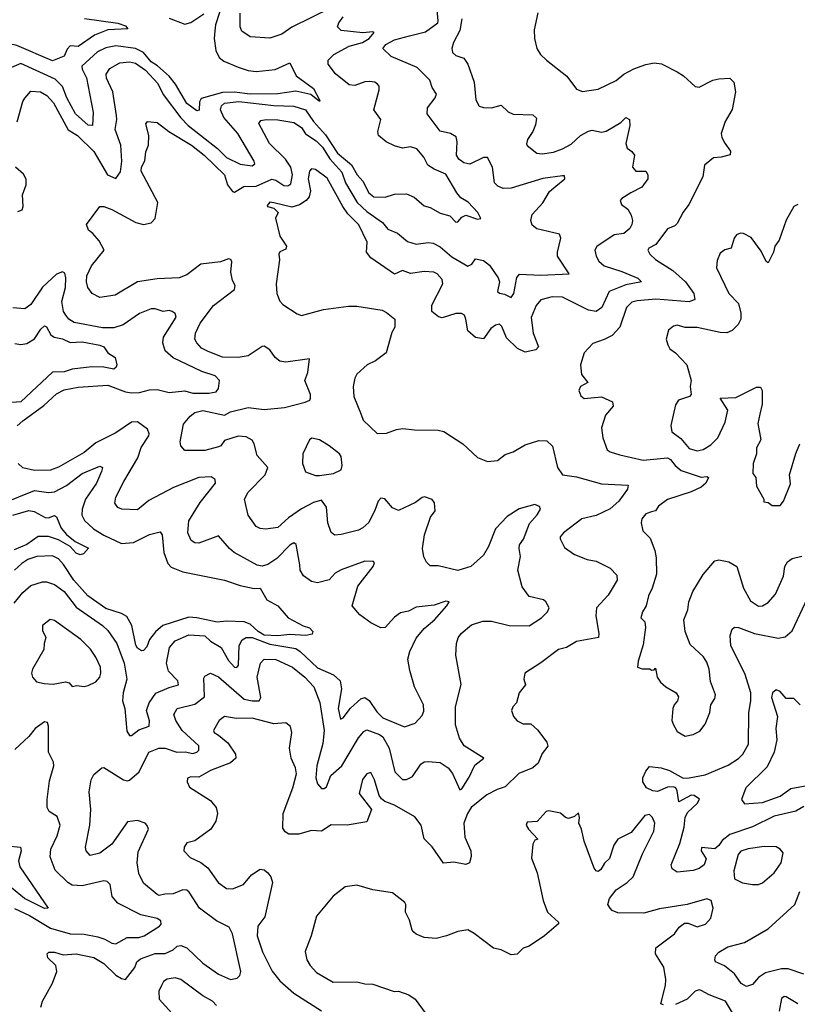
# Model space of a CAD drawing. Extents: x 1954683 to 2060285, y 904798 to 1016299.
# Tile 192 of 256: x 1959749 to 1963682, y 970639 to 975621. Entities that reach past the tile are written whole.
import ezdxf

# ---------------------------------------------------------------- set-up
doc = ezdxf.new("R2010")
doc.units = 0

msp = doc.modelspace()

# ---------------------------------------------------------------- linework, layer by layer
at = {"layer": '0CON10XD'}
for points in [[(1960777.5, 975715), (1960740, 975595), (1960735.9, 975564.1), (1960733.5, 975525), (1960740.9, 975465), (1960758.7, 975428.7), (1960781.5, 975411.5), (1960855, 975380), (1960905, 975362.9), (1960945, 975357.8), (1961042, 975368), (1961115, 975402.5), (1961147, 975337), (1961235, 975272.5), (1961267.5, 975212.5), (1961265, 975207.5), (1961222.2, 975242.3), (1961145, 975258.9), (1961055.2, 975244.8), (1960915, 975243.7), (1960835, 975254.4), (1960775, 975252.7), (1960667.8, 975222.3), (1960658.8, 975205), (1960657, 975163), (1960645, 975158.8), (1960595, 975196.2), (1960536.7, 975295), (1960504.9, 975334.9), (1960446.9, 975386.9), (1960415, 975406.7), (1960375, 975454.8), (1960335, 975474.5), (1960235, 975489), (1960185, 975478), (1960142.5, 975457.5), (1960064.4, 975385), (1960065, 975370), (1960086.9, 975326.9), (1960121.4, 975151.4)], [(1961546.8, 973143.2), (1961515, 973076.9), (1961485, 973050), (1961461.9, 973038.1), (1961375, 973015.6), (1961343.4, 973013.4), (1961325, 973026.2), (1961307.1, 973075), (1961301.2, 973155), (1961275, 973189.5), (1961235, 973178.6), (1961175, 973145.3), (1961109.1, 973100.9), (1961055, 973051.2), (1960993.3, 973043.3), (1960965, 973045.6), (1960945, 973055.8), (1960905, 973114), (1960886.7, 973195), (1960905, 973230.8), (1960991.4, 973318.6), (1961004.5, 973355), (1960949.5, 973415), (1960935.5, 973475), (1960925, 973492.5), (1960895, 973510.6), (1960855, 973513.1), (1960785, 973490.8), (1960766.7, 973465), (1960755, 973459.2), (1960685, 973441.5), (1960615, 973440.6), (1960585, 973441.2), (1960564.4, 973464.4), (1960561.1, 973485), (1960577.5, 973575), (1960610.6, 973615), (1960635, 973632.5), (1960675, 973642.6), (1960785, 973619.2), (1960815, 973636.5), (1960905, 973659.1), (1960985, 973649.2), (1961088.1, 973658.1), (1961193.8, 973685), (1961216.7, 973695), (1961220, 973705), (1961219.2, 973725), (1961191.1, 973795), (1961207.1, 973835), (1961215.5, 973905.5), (1961095, 973888.4), (1961065, 973892.2), (1961040.9, 973910.9), (1961015, 973951.1), (1960985, 973968.9), (1960975, 973967.8), (1960905, 973920.4), (1960855, 973911.8), (1960775, 973913.7), (1960702.7, 973942.7), (1960668.4, 973958.4), (1960644.4, 973985), (1960635.5, 974005), (1960638.9, 974035), (1960662.1, 974085), (1960730, 974175), (1960835, 974256), (1960838.5, 974275), (1960825, 974301.2), (1960817.2, 974342.8), (1960821.5, 974395), (1960817.3, 974407.3), (1960805, 974410), (1960765, 974395.5), (1960665, 974384.5), (1960595, 974330.4), (1960555, 974315.3), (1960445, 974309.4), (1960345, 974294.6), (1960232.6, 974227.4), (1960154.6, 974214.6), (1960115.5, 974235.5), (1960094.2, 974265), (1960087.5, 974295), (1960088.9, 974325), (1960111.7, 974375), (1960176.4, 974455), (1960151.7, 974501.7), (1960119.1, 974539.1), (1960096.7, 974555), (1960086.7, 974585), (1960155, 974676.2), (1960174, 974676), (1960215, 974660.5), (1960337.5, 974595), (1960375, 974583.8), (1960415, 974592.9), (1960433.8, 974615), (1960447.8, 974695), (1960363.8, 974855), (1960365.3, 974875), (1960383, 974907), (1960387.9, 974952.1), (1960401.1, 974985), (1960402.2, 975035), (1960387.1, 975092.9), (1960395, 975105.8), (1960445, 975100), (1960504.1, 975054.1), (1960618.2, 974985), (1960682.2, 974935), (1960785, 974835.3), (1960799.4, 974785), (1960825, 974751), (1960835, 974747.7), (1960882.7, 974777.3), (1960945, 974778.4), (1961025, 974813.4), (1961045, 974809), (1961085, 974781.2), (1961105, 974780), (1961119.9, 974790.1), (1961129.1, 974835), (1961120.4, 974875), (1961093.7, 974915), (1961012.9, 974995), (1960958.6, 975095), (1960969.5, 975110.5), (1960995, 975116.1), (1961055, 975114.7), (1961135, 975100.7), (1961174.6, 975075), (1961195, 975042.4), (1961247.9, 975007.9), (1961280.6, 974975), (1961317.1, 974917.1), (1961379, 974849), (1961396.2, 974795), (1961456.5, 974695), (1961505, 974649.8), (1961584.8, 974594.8), (1961610.9, 974560.9), (1961659.8, 974539.8), (1961711.2, 974498.8), (1961755, 974485.3), (1961815, 974493.1), (1961839.9, 974489.9), (1961875, 974471.5), (1961935, 974420.2), (1962015, 974374), (1962035.5, 974384.5), (1962055, 974411.2), (1962095, 974401.5), (1962125, 974378.2), (1962169.6, 974315), (1962175.4, 974294.6), (1962165.5, 974245), (1962175, 974236.4), (1962201.7, 974231.7), (1962235, 974214.4), (1962247.8, 974235), (1962263.4, 974316.6), (1962277.7, 974332.3), (1962385, 974328), (1962528.8, 974335), (1962469.4, 974425), (1962468.9, 974445), (1962485.8, 974515), (1962478.8, 974535), (1962365, 974562.2), (1962341.7, 974581.7), (1962333.8, 974603.8), (1962341.2, 974635), (1962395.6, 974694.4), (1962429, 974751), (1962461.2, 974778.8), (1962506.2, 974815), (1962505, 974830), (1962495, 974830), (1962395, 974817.1), (1962235, 974767.7), (1962195, 974766.4), (1962167.8, 974777.8), (1962151.1, 974795), (1962140.4, 974875), (1962115, 974923.8), (1962095, 974923.1), (1962025, 974889.1), (1961995, 974896.2), (1961970, 974915), (1961958.2, 974935), (1961962.3, 975002.3), (1961957.3, 975027.3), (1961928.8, 975045), (1961875, 975056.5), (1961809.5, 975145), (1961811.9, 975175), (1961851.1, 975225), (1961856.4, 975243.6), (1961835, 975277.5), (1961822.7, 975315), (1961759.2, 975379.2), (1961627.1, 975435), (1961585.8, 975475), (1961601.4, 975495), (1961645, 975519.4), (1961720.6, 975539.4), (1961801.1, 975558.9), (1961863.1, 975605), (1961865.4, 975615), (1961858.7, 975688.7)], [(1961327.7, 975682.3), (1961125, 975583.3), (1961075, 975547.2), (1961015, 975526.5), (1960915, 975534.4), (1960872.2, 975562.2), (1960863.6, 975585), (1960863.8, 975653.8)], [(1960077.2, 975627.3), (1960245, 975603.1), (1960285, 975589.6), (1960296.2, 975573.8), (1960195, 975570), (1960128.1, 975541.9), (1960045, 975484.6), (1960005, 975487.9), (1959989.3, 975470.7), (1959974.4, 975435.6), (1959915, 975412.7), (1959735, 975490.2), (1959714.7, 975494.7), (1959642.4, 975492.4), (1959585.9, 975545), (1959555, 975561.9), (1959515, 975569.5), (1959475, 975565.7), (1959414.7, 975585.3), (1959393.8, 975586.2), (1959375, 975576.8), (1959295, 975503.6), (1959273.3, 975523.3), (1959212.5, 975645)], [(1959736.1, 975103.9), (1959765, 975206.2), (1959775, 975222.9), (1959805, 975258.2), (1959855, 975255.8), (1959886.8, 975236.8), (1959920.3, 975200.3), (1959995, 975062.5), (1960041.1, 975035), (1960125, 974953.8), (1960193.6, 974835), (1960235, 974817.5), (1960258.5, 974851.5), (1960265.3, 974905), (1960260.5, 974985), (1960232.7, 975065), (1960241.2, 975115), (1960238.9, 975135), (1960220.9, 975255), (1960188.7, 975325), (1960186, 975345), (1960205, 975373.6), (1960255, 975402.8), (1960305, 975406.5), (1960335, 975400), (1960385, 975365.2), (1960447.1, 975297.1), (1960475, 975241.6), (1960564.1, 975124.1), (1960601.9, 975085), (1960749.1, 974969.1), (1960795, 974923.6), (1960865, 974888.9), (1960925, 974881.5), (1960938.8, 974891.2), (1960935.5, 974905), (1960852.5, 975045), (1960782.1, 975125), (1960765.3, 975165), (1960769.1, 975185), (1960785, 975198.9), (1960857.4, 975207.4), (1961035, 975185.9), (1961135, 975183.5), (1961194.9, 975164.9), (1961235.5, 975105), (1961295, 975038.4), (1961356.4, 974945), (1961426.5, 974886.5), (1961456.3, 974836.3), (1961485, 974804.4), (1961515, 974744.2), (1961540, 974725), (1961596.8, 974723.2), (1961645, 974737.3), (1961705, 974738.8), (1961745, 974722.9), (1961795, 974679.1), (1961825, 974670.8), (1961875, 974641.3), (1961925, 974628.5), (1961955, 974596.5), (1961965, 974598.5), (1961985, 974620.8), (1962005, 974632), (1962065, 974611.4), (1962081.2, 974615), (1962065.4, 974645), (1962017, 974697), (1961980, 974720), (1961960, 974745), (1961905, 974838.2), (1961845, 974864.1), (1961813.6, 974885), (1961793.6, 974925), (1961758, 974968), (1961725, 974977.3), (1961685, 974970.5), (1961645, 974982.3), (1961602.6, 975002.6), (1961564.5, 975035), (1961560.5, 975055), (1961576.4, 975116.4), (1961539.5, 975165), (1961567.1, 975265), (1961567.1, 975285), (1961559.2, 975295), (1961544.5, 975304.5), (1961518.3, 975308.3), (1961495, 975306.9), (1961445, 975287.5), (1961415, 975291.2), (1961347.1, 975347.1), (1961310, 975395), (1961310, 975415), (1961338.5, 975445), (1961415, 975486.3), (1961482.7, 975505), (1961516.8, 975525), (1961542, 975555), (1961535, 975559.4), (1961485, 975554.5), (1961375, 975565.6), (1961356.9, 975585), (1961363.6, 975605), (1961385, 975634.4)], [(1960505, 975628.4), (1960585, 975598), (1960615, 975606.8), (1960680.6, 975649.4)], [(1961984.7, 975625), (1961974.7, 975565.3), (1961942.9, 975505), (1961934.2, 975475), (1961938, 975455), (1961955, 975440), (1961995.5, 975425.5), (1962016.3, 975396.3), (1962047.9, 975305), (1962056.9, 975215), (1962073.6, 975183.6), (1962095, 975175.8), (1962135, 975174.2), (1962185, 975188.8), (1962220, 975155), (1962245, 975142.5), (1962345, 975139.4), (1962362.2, 975122.2), (1962358.6, 975088.6), (1962344.7, 975055.3), (1962316.9, 975015), (1962312.2, 974992.2), (1962315, 974984), (1962365, 974945.7), (1962391.2, 974941.2), (1962449.2, 974950.8), (1962495, 974967.8), (1962538.5, 974991.5), (1962585, 975035.4), (1962625, 975056.4), (1962645, 975061.5), (1962692, 975052), (1962715, 975056.4), (1962789.2, 975100.8), (1962815, 975125.6), (1962833.8, 975115), (1962834.4, 975085), (1962814.6, 974994.6), (1962820.8, 974970.8), (1962845, 974954), (1962859.2, 974935), (1962847.8, 974875), (1962865, 974854.4), (1962915, 974853.8), (1962925.6, 974835.6), (1962926.7, 974815), (1962895, 974772.7), (1962840, 974745), (1962794.2, 974715.8), (1962786.7, 974705), (1962793.3, 974685), (1962825, 974662), (1962842.4, 974632.4), (1962848.1, 974605), (1962845.6, 974585), (1962834.2, 974565), (1962805, 974538.9), (1962755, 974531.8), (1962667.3, 974472.7), (1962657.3, 974455), (1962663.9, 974423.9), (1962678.3, 974398.3), (1962705, 974374.5), (1962795, 974347.3), (1962875, 974312.5), (1962893.8, 974295), (1962815, 974278.8), (1962731.1, 974245), (1962692.9, 974165), (1962665, 974143.8), (1962625, 974151.2), (1962495, 974216.5), (1962442.3, 974217.7), (1962385, 974203.6), (1962361.1, 974175), (1962336.6, 974113.4), (1962345.2, 974035.2), (1962372.5, 973965), (1962359.5, 973950.5), (1962305, 973938.5), (1962266.4, 973956.4), (1962211, 974011), (1962188, 974068), (1962175, 974080), (1962155, 974075.9), (1962132.3, 974057.7), (1962095, 974005.8), (1962055, 974011.9), (1962016.2, 974046.2), (1962005.6, 974105), (1961998.8, 974125), (1961984.3, 974134.3), (1961954.2, 974134.2), (1961885, 974112.9), (1961867.5, 974117.5), (1961834.2, 974144.2), (1961833.6, 974176.4), (1961888.6, 974285), (1961885, 974306.2), (1961861.2, 974335), (1961843.2, 974343.2), (1961795, 974346.9), (1961725, 974336.7), (1961685, 974352.5), (1961645, 974333.1), (1961525, 974416.2), (1961504, 974445), (1961505.7, 974495), (1961465, 974582.2), (1961408.7, 974638.7), (1961382.9, 974675), (1961305, 974818.5), (1961245, 974862), (1961225, 974866), (1961214.5, 974855), (1961208.5, 974815), (1961219.6, 974755), (1961212.9, 974725), (1961197.8, 974705), (1961165, 974684.7), (1961125, 974672.7), (1961035, 974693.8), (1961015, 974697.5), (1961000.7, 974680.7), (1961002.5, 974675), (1961035, 974666.2), (1961056.2, 974645), (1961043, 974617), (1961064.4, 974525), (1961098.8, 974475), (1961095, 974459.2), (1961064.6, 974445.4), (1961059.2, 974435), (1961063.8, 974405), (1961046.2, 974285), (1961049.2, 974235), (1961065, 974196.7), (1961080.3, 974180.3), (1961151.7, 974131.7), (1961175, 974124.3), (1961285, 974154.4), (1961411.7, 974171.7), (1961455, 974172), (1961581.7, 974151.7), (1961605, 974140), (1961646.2, 974105), (1961646.7, 974065), (1961631.7, 974038.3), (1961602.5, 973935), (1961548.8, 973895), (1961505.7, 973874.3), (1961455, 973828), (1961443.6, 973806.4), (1961435.8, 973765), (1961438.6, 973715), (1961476.2, 973623.8), (1961486.2, 973595), (1961557, 973527), (1961605, 973529.2), (1961655, 973548), (1961687.3, 973552.7), (1961745.7, 973545.7), (1961865, 973544.5), (1961895, 973537.3), (1961990, 973475), (1962065, 973406.2), (1962115, 973386.2), (1962165, 973390.8), (1962205, 973420), (1962245, 973434.4), (1962305, 973470), (1962375, 973490.9), (1962415, 973489.4), (1962443.6, 973463.6), (1962469.4, 973355), (1962495, 973318.1), (1962565, 973307.1), (1962692.2, 973272.2), (1962826.7, 973265), (1962822.5, 973245), (1962779.2, 973185), (1962734.7, 973145.3), (1962665, 973112.2), (1962592.5, 973095), (1962499.2, 973025), (1962482.5, 973005), (1962482, 972995), (1962505, 972950), (1962555, 972915.6), (1962619.8, 972889.8), (1962665, 972880.4), (1962736, 972845), (1962769.7, 972809.7), (1962770, 972785), (1962725, 972708.6), (1962666.5, 972645), (1962663.6, 972605), (1962678.9, 972515), (1962676, 972495), (1962565, 972474.5), (1962515, 972444.4), (1962473.8, 972435), (1962385, 972366.7), (1962303.3, 972315), (1962298.8, 972285), (1962306.7, 972255), (1962276, 972215), (1962261.2, 972165), (1962243.3, 972145), (1962236.7, 972125), (1962246.7, 972095), (1962265, 972073.8), (1962295, 972058.8), (1962335, 972058.8), (1962368.6, 972028.6), (1962415.8, 971965), (1962420.6, 971945), (1962391.5, 971908.5), (1962370.9, 971859.1), (1962344.6, 971835.4), (1962273.1, 971806.9), (1962205, 971740), (1962163.2, 971726.8), (1962111, 971699), (1962033.1, 971635), (1962013.1, 971605), (1961996.2, 971555), (1962000.4, 971485), (1962030, 971415), (1962032.7, 971387.3), (1962023.8, 971355), (1962005, 971345.8), (1961945, 971359.2), (1961892.7, 971352.7), (1961835, 971435.7), (1961795, 971476), (1961779.2, 971545), (1961747.6, 971587.6), (1961645, 971647.3), (1961595.3, 971665.3), (1961578.3, 971678.3), (1961567.8, 971695), (1961544.4, 971775), (1961525, 971811.2), (1961505, 971806), (1961482.8, 971777.2), (1961466, 971705), (1961529.2, 971625), (1961505, 971563.1), (1961405, 971546.1), (1961325, 971547.3), (1961275, 971514.6), (1961225, 971518.5), (1961160.7, 971499.3), (1961110.9, 971500.9), (1961091.5, 971511.5), (1961080.3, 971530.3), (1961082.1, 971605), (1961131.2, 971735), (1961149.4, 971805), (1961144.4, 971835), (1961122.7, 971885), (1961114.5, 971935.5), (1961125.6, 972015), (1961118, 972045), (1961095, 972062.9), (1961035, 972058.2), (1960925, 972087.1), (1960845, 972085.5), (1960785, 972095.8), (1960758, 972075), (1960728.6, 972025), (1960732.9, 972015), (1960755, 972000.6), (1960801.9, 971961.9), (1960841.5, 971905), (1960842.7, 971885), (1960815, 971861.2), (1960715, 971822), (1960655, 971789.2), (1960615, 971790), (1960597.3, 971782.7), (1960595.8, 971765), (1960607.6, 971737.6), (1960715, 971670), (1960742.9, 971635), (1960750, 971605), (1960741.4, 971565), (1960715.8, 971525), (1960635, 971465.8), (1960595, 971456.2), (1960581.2, 971435), (1960580, 971415), (1960611.4, 971381.4), (1960666.1, 971356.1), (1960700.2, 971330.2), (1960752.9, 971255), (1960795, 971225.6), (1960825, 971223.1), (1960881.2, 971245), (1960921.2, 971295), (1960965, 971323.3), (1960985, 971320), (1961005, 971303.8), (1961019.2, 971285), (1961027.1, 971255), (1960988.9, 971081.1), (1960953.6, 971035), (1960950.7, 970985), (1960976.7, 970905), (1961026.3, 970806.3), (1961065, 970757.8), (1961135, 970695.5), (1961275, 970605.6)], [(1962369.2, 975655), (1962351.2, 975568.8), (1962352, 975525), (1962363.8, 975475), (1962383.3, 975445), (1962413.3, 975415), (1962516, 975335), (1962565, 975268.8), (1962595, 975257.5), (1962675, 975268.6), (1962765, 975312.9), (1962805, 975345.6), (1962855, 975371.1), (1962915.5, 975394.5), (1962957.3, 975402.7), (1962995, 975397.5), (1963075, 975356), (1963106.8, 975336.8), (1963165, 975282), (1963185, 975280), (1963255, 975313.8), (1963285, 975322), (1963340, 975325), (1963360, 975305), (1963370, 975255), (1963353.2, 975166.8), (1963317.1, 975105), (1963297.5, 975045), (1963300, 975025), (1963315, 974996), (1963344.2, 974955), (1963342.5, 974937.5), (1963297.5, 974925), (1963258, 974922), (1963212.5, 974885), (1963204.2, 974825), (1963133.1, 974685), (1963105, 974647.1), (1963075, 974589.2), (1963062.5, 974577.5), (1963025, 974563.3), (1962966.6, 974483.4), (1962930.8, 974465), (1962925.6, 974455), (1962935.5, 974435), (1962965, 974406.8), (1963052, 974352), (1963116.4, 974295), (1963158.5, 974235), (1963164.4, 974205), (1963135, 974193.8), (1962966, 974206), (1962871.7, 974198.3), (1962845, 974190.8), (1962818.8, 974165), (1962785, 974064.5), (1962745, 974022.3), (1962705, 974001.8), (1962647.9, 973982.1), (1962604.4, 973935), (1962586, 973875), (1962590, 973825), (1962622.5, 973785), (1962585.8, 973765), (1962577.1, 973745), (1962587.9, 973717.9), (1962604.2, 973704.2), (1962692.2, 973712.2), (1962747.5, 973687.5), (1962750, 973665), (1962711, 973619), (1962690.8, 973555), (1962698.6, 973505), (1962720, 973445), (1962735, 973434.3), (1962785, 973419.1), (1962902.4, 973392.4), (1963025, 973403.2), (1963040.4, 973395), (1963064.5, 973364.5), (1963095, 973340.2), (1963195, 973306), (1963225, 973310), (1963232.5, 973305), (1963218.6, 973275), (1963195.6, 973255), (1963145, 973231.2), (1963025, 973193.2), (1962980.4, 973159.6), (1962964.2, 973135.8), (1962945, 973130)], [(1960121.4, 975151.4), (1960118, 975085), (1960095, 975087.3), (1960031.6, 975145), (1959988.5, 975225), (1959965, 975283.3), (1959929, 975319), (1959755, 975398.2), (1959696.8, 975373.2)], [(1959740.5, 974649.5), (1959761.8, 974658.2), (1959767.3, 974675), (1959764.1, 974735), (1959782.2, 974785), (1959782.9, 974812.9), (1959768.8, 974838.8), (1959727.5, 974875)], [(1963685, 974686), (1963663.8, 974675), (1963625, 974606.7), (1963590, 974505), (1963568.8, 974475), (1963562, 974445), (1963535, 974390), (1963525, 974396.7), (1963499.8, 974449.8), (1963447.8, 974517.8), (1963409.7, 974539.7), (1963395, 974541.1), (1963375, 974532.5), (1963363.1, 974515), (1963346.7, 974465), (1963315, 974455.8), (1963291.3, 974438.7), (1963277, 974403), (1963273.3, 974365), (1963336, 974235), (1963384.4, 974184.4), (1963395.8, 974135), (1963396, 974105), (1963381.9, 974078.1), (1963352.1, 974047.9), (1963325, 974035.8), (1963292.5, 974037.5), (1963175, 974062.5), (1963115, 974064), (1963075, 974075.7), (1963055, 974070), (1963030.5, 974049.5), (1963018.8, 974005), (1963026.7, 973975), (1963037.5, 973955), (1963065.9, 973935.9), (1963123.3, 973875), (1963145.7, 973795), (1963140.8, 973765), (1963145.8, 973725), (1963136, 973714), (1963081.2, 973695), (1963065, 973672.5), (1963042.7, 973567.3), (1963048, 973535), (1963092.2, 973502.2), (1963135, 973451.8), (1963175, 973438.8), (1963205, 973445.4), (1963245, 973470.4), (1963279.6, 973505), (1963317.3, 973585), (1963330, 973645), (1963292.5, 973705), (1963370.5, 973709.5), (1963475, 973762), (1963495, 973761.2), (1963504, 973745), (1963504, 973675), (1963492.5, 973625), (1963483, 973577), (1963496.9, 973495), (1963475.6, 973455), (1963475.5, 973424.5), (1963458.6, 973375), (1963456.7, 973325), (1963472.5, 973305), (1963475, 973260), (1963512.5, 973195), (1963511.7, 973181.7), (1963535, 973177.5), (1963555, 973162.5), (1963595, 973162.5)], [(1959737.3, 973565), (1959765, 973591.8), (1959870.8, 973669.2), (1959935, 973727.3), (1959975, 973748.4), (1960045, 973762.1), (1960195, 973772.1), (1960285, 973737.6), (1960315, 973732.4), (1960355, 973733.8), (1960405, 973748.3), (1960445, 973750.3), (1960505, 973734.2), (1960585, 973743.1), (1960625, 973731.1), (1960705, 973731.6), (1960742.1, 973737.9), (1960754.1, 973755), (1960760, 973795), (1960738.7, 973818.7), (1960671, 973841), (1960525, 973910), (1960485.5, 973945), (1960473.5, 973985), (1960476.7, 974015), (1960540, 974115), (1960535, 974133.8), (1960520, 974145), (1960505, 974149.2), (1960475, 974143.5), (1960435, 974158.5), (1960415, 974157.1), (1960355, 974134.7), (1960273.3, 974076.7), (1960225, 974061.9), (1960168.2, 974061.8), (1960025, 974089.1), (1959998.5, 974105), (1959982.1, 974125), (1959970.7, 974145), (1959961.9, 974195), (1959981.2, 974265), (1959982.7, 974315), (1959977.6, 974337.6), (1959965, 974345.5), (1959935, 974333.8), (1959865, 974268), (1959805, 974180), (1959775, 974158), (1959715, 974162.5)], [(1959725, 973981.8), (1959755, 973977.8), (1959785, 973982.4), (1959824.1, 974005.9), (1959855.6, 974055), (1959875, 974072.5), (1959885, 974066), (1959906.4, 974026.4), (1959924, 974015), (1959965, 974005.9), (1960005, 973986.7), (1960065, 973990.5), (1960155, 973974.7), (1960174.4, 973965), (1960194.6, 973934.6), (1960232.1, 973912.1), (1960240, 973875), (1960237.1, 973862.9), (1960225, 973852.7), (1960175, 973862.6), (1960115, 973864.7), (1960015, 973852.5), (1959975, 973838.9), (1959915, 973836.6), (1959755, 973687.8), (1959688.3, 973681.7)], [(1959720.7, 972669.3), (1959765, 972722.5), (1959805, 972757.7), (1959865, 972776.9), (1959885, 972777.1), (1959925, 972763.1), (1959975, 972726.9), (1960035, 972647.8), (1960168.8, 972555), (1960195, 972529.6), (1960241.3, 972465), (1960277.1, 972365), (1960290.6, 972285), (1960272.3, 972215), (1960269.8, 972175), (1960280.4, 972135), (1960291.2, 972021.2), (1960305, 971998.5), (1960315, 972000), (1960351.3, 972028.7), (1960403.5, 972046.5), (1960406.3, 972073.7), (1960391.2, 972125), (1960403.5, 972165), (1960437, 972213), (1960505, 972242.8), (1960551.9, 972255), (1960549.7, 972275), (1960502.5, 972325), (1960491.7, 972365), (1960506.1, 972443.9), (1960535, 972478.2), (1960605, 972507.9), (1960685, 972502.8), (1960715, 972476), (1960767.5, 972445), (1960805, 972379.1), (1960835, 972345.4), (1960847.6, 972342.4), (1960855.8, 972355.8), (1960859.7, 972455), (1960875, 972483.8), (1960895.2, 972494.8), (1960924.8, 972495.2), (1961015, 972461.8), (1961145, 972439.2), (1961167.9, 972425), (1961255, 972341.3), (1961336.2, 972306.2), (1961370, 972275), (1961376.5, 972235), (1961360.4, 972135), (1961372.5, 972082.5), (1961385, 972088), (1961422, 972138), (1961475, 972184.7), (1961495, 972191), (1961516.6, 972176.6), (1961555, 972119.1), (1961585, 972088.4), (1961695, 972043.1), (1961748.8, 972061.2), (1961785, 972100), (1961792.3, 972122.3), (1961791.9, 972155), (1961745.7, 972245), (1961722, 972328), (1961712.2, 972385), (1961722.9, 972425), (1961755, 972491.1), (1961795, 972540), (1961846.4, 972585), (1961910, 972655), (1961921.2, 972675), (1961905, 972678.5), (1961845, 972658.7), (1961755, 972648.6), (1961715, 972628.9), (1961675, 972620), (1961645, 972598.1), (1961598, 972545), (1961575, 972543.1), (1961525, 972568.6), (1961468.9, 972608.9), (1961430.5, 972655), (1961458.7, 972755), (1961537.1, 972855), (1961543.3, 972873.3), (1961538.8, 972878.8), (1961495, 972881.5), (1961375, 972837.5), (1961345, 972820), (1961315, 972787.5), (1961255, 972771.5), (1961225, 972778.9), (1961185, 972807.8), (1961168.2, 972835), (1961166.6, 972863.4), (1961147.8, 972965), (1961135, 972974), (1961115, 972962.5), (1961050.5, 972895), (1961005, 972864), (1960975, 972855.2), (1960950.7, 972860.7), (1960834.5, 972925), (1960810, 972945), (1960755, 973009.4), (1960655, 972972.3), (1960635, 972973.5), (1960616.4, 972986.4), (1960599.1, 973025), (1960604.8, 973085.2), (1960661.2, 973178.8), (1960739.4, 973275), (1960737.5, 973295), (1960717.4, 973307.4), (1960655, 973303.8), (1960526.7, 973253.3), (1960402.3, 973187.7), (1960345, 973141.1), (1960265.8, 973144.2), (1960245, 973152.5), (1960230, 973175), (1960235.7, 973205), (1960275.6, 973285), (1960346.3, 973403.7), (1960364.3, 973455.7), (1960401.9, 973515), (1960404.4, 973525), (1960395, 973549.2), (1960345, 973586.9), (1960315, 973584.6), (1960235, 973530), (1960135, 973480), (1960075, 973430.8), (1959945, 973356.2), (1959905, 973341.6), (1959825, 973340.3), (1959765, 973353.6), (1959742.2, 973375)], [(1961245, 973314.3), (1961265, 973314.5), (1961335.6, 973324.4), (1961375, 973343.3), (1961380, 973365), (1961375, 973410), (1961366.7, 973425), (1961314.2, 973465), (1961265, 973494.4), (1961226, 973504), (1961214.2, 973495.8), (1961182, 973425), (1961180, 973375), (1961195, 973333.3), (1961245, 973314.3)], [(1963595, 973162.5), (1963612.5, 973185), (1963646.9, 973273.1), (1963642.5, 973317.5), (1963674.5, 973425.5), (1963694.4, 973475.6)], [(1959675, 973177.5), (1959825, 973238.1), (1959895, 973228.6), (1959925, 973231.3), (1959986.2, 973263.8), (1960065, 973324.7), (1960155, 973361.5), (1960167.8, 973355), (1960163.6, 973335), (1960137.4, 973275), (1960082.4, 973195), (1960064.7, 973145), (1960063.1, 973113.1), (1960076.6, 973086.6), (1960122.5, 973045), (1960175, 973012), (1960265, 972970.4), (1960325, 972975.4), (1960405, 973015.9), (1960460.3, 973030.3), (1960470.6, 973015), (1960478, 972925), (1960498.8, 972868.8), (1960515, 972850), (1960575, 972828), (1960785, 972785.4), (1960865, 972758.5), (1960935, 972743.5), (1960965, 972744.2), (1960999.2, 972685), (1961055.6, 972655.6), (1961106.7, 972595), (1961183.2, 972553.2), (1961215, 972544.3), (1961232, 972525), (1961228.8, 972511.2), (1961195.6, 972504.4), (1961115, 972510.4), (1961055, 972503), (1960985, 972507.4), (1960954.8, 972525), (1960915, 972562.1), (1960885, 972573.6), (1960795, 972577.9), (1960747.8, 972572.2), (1960645, 972595.2), (1960605, 972598.4), (1960473.7, 972556.3), (1960435.6, 972524.4), (1960406.1, 972485), (1960392.5, 972447.5), (1960375, 972429.2), (1960365, 972427.1), (1960345, 972440.6), (1960336.2, 972456.2), (1960315.7, 972555), (1960290.8, 972600.8), (1960265, 972617), (1960185, 972641.9), (1960094.7, 972705), (1960022.7, 972785), (1959970.8, 972865), (1959945, 972893.4), (1959915, 972907.4), (1959835.3, 972905.3), (1959790.9, 972889.1), (1959760.3, 972869.7), (1959722.6, 972835)], [(1959856.7, 970625), (1959864, 970655), (1959915, 970746.2), (1959936.9, 970805), (1959932, 970835), (1959891.2, 970875), (1959887.5, 970895), (1959897, 970903), (1959925, 970903.8), (1959969.5, 970889.5), (1960035.5, 970895.5), (1960125, 970876.2), (1960175, 970845.4), (1960235, 970786.4), (1960265, 970769.1), (1960285, 970765.6), (1960330.9, 970825), (1960342.1, 970855), (1960360.2, 970869.8), (1960435, 970897), (1960485, 970895.8), (1960525, 970914.2), (1960545, 970933.8), (1960565, 970937.5), (1960595, 970924.6), (1960675, 970848.2), (1960755, 970792), (1960815, 970765.4), (1960849.1, 970770.9), (1960861.9, 970785), (1960867.1, 970805), (1960825.4, 970995), (1960809.5, 971029.5), (1960745, 971061.2), (1960658.5, 971125), (1960607.2, 971207.2), (1960595, 971217.5), (1960575, 971218.2), (1960525, 971198.8), (1960483.8, 971196.2), (1960455, 971190.4), (1960444.1, 971194.1), (1960375, 971252.9), (1960351.9, 971301.9), (1960342.8, 971355), (1960348.5, 971411.5), (1960400, 971525), (1960394.5, 971544.5), (1960384, 971555), (1960345, 971569.2), (1960295, 971562.2), (1960215, 971449.5), (1960155, 971403.3), (1960105, 971392.9), (1960085.7, 971415), (1960081.5, 971435), (1960104.4, 971545), (1960108.5, 971625), (1960100, 971715), (1960110.8, 971775), (1960125, 971801.2), (1960163.9, 971836.1), (1960175, 971836.7), (1960275, 971775.6), (1960295, 971769.2), (1960305, 971772.9), (1960353.3, 971815), (1960402.2, 971915), (1960453.8, 971935), (1960484.7, 971935.3), (1960544.8, 971914.8), (1960586.8, 971916.8), (1960625, 971908.9), (1960645, 971914.7), (1960654.6, 971925), (1960655, 971946.7), (1960570.6, 972025), (1960538.2, 972075), (1960528.5, 972105), (1960546, 972135), (1960635, 972158.2), (1960684.5, 972195), (1960680.3, 972289.7), (1960685, 972298.8), (1960715, 972314), (1960755, 972296.4), (1960885, 972183.1), (1960925, 972174.4), (1960960, 972175), (1960968.1, 972191.9), (1960950.6, 972295), (1960966.7, 972365), (1960985, 972385.5), (1961045, 972383.7), (1961128.9, 972345), (1961191.8, 972295), (1961236.2, 972245), (1961267, 972167), (1961289.1, 972025), (1961282, 971958), (1961252.6, 971845), (1961246.5, 971785), (1961255, 971754.4), (1961275, 971731.1), (1961288.9, 971731.1), (1961300.7, 971739.3), (1961322.4, 971797.6), (1961378.7, 971845), (1961463.1, 971986.9), (1961490.2, 972019.8), (1961505, 972027.1), (1961569.4, 972005), (1961585, 971992.9), (1961618, 971935), (1961646.2, 971815), (1961685, 971777.1), (1961705, 971776.9), (1961735, 971791.5), (1961777.5, 971855), (1961794.2, 971865.8), (1961815, 971868), (1961875, 971861.8), (1961916.4, 971835), (1961937.3, 971807.3), (1961975, 971723.8), (1961985, 971728.8), (1962022.1, 971787.9), (1962051.4, 971848.6), (1962096.2, 971885), (1961997.7, 971947.7), (1961973.8, 971985), (1961953.3, 972053.3), (1961953.6, 972145), (1961982.7, 972257.3), (1961955.6, 972405), (1961958.9, 972465), (1961967, 972493), (1961982.5, 972515), (1962035, 972559.2), (1962092, 972578), (1962135, 972576.9), (1962225, 972555.8), (1962325, 972554.6), (1962387.8, 972595), (1962418, 972625), (1962426.2, 972645), (1962410, 972675), (1962397.5, 972685), (1962325, 972702.9), (1962290.9, 972750.9), (1962269.2, 972835), (1962281.5, 972905), (1962274.6, 972945), (1962276.3, 972963.7), (1962297.4, 972992.6), (1962327.5, 973072.5), (1962365.5, 973115), (1962382.5, 973145), (1962377.3, 973157.3), (1962355, 973168.6), (1962275, 973146), (1962215, 973107.8), (1962155, 973044.4), (1962120, 972955), (1962095, 972910.9), (1962030.8, 972855), (1961964.5, 972834.5), (1961865, 972858), (1961825, 972858), (1961806.8, 972876.8), (1961793.4, 972903.4), (1961787.1, 972945), (1961796.4, 973015), (1961826.5, 973103.5), (1961850, 973135), (1961846.6, 973176.6), (1961835, 973193.3), (1961796.1, 973206.1), (1961785, 973204), (1961751.4, 973178.6), (1961665, 973138.1), (1961635, 973151.4), (1961596.6, 973196.6), (1961575, 973199.2), (1961562.2, 973185), (1961546.8, 973143.2)], [(1959715, 973113.2), (1959795, 973137.9), (1959823, 973133), (1959877.9, 973102.1), (1959895, 973101.1), (1959925, 973112), (1959935, 973106.2), (1959958.3, 973048.3), (1959986.3, 973016.3), (1960030.1, 972980.1), (1960097.3, 972947.3), (1960071.5, 972918.5), (1960055, 972912.5), (1960035, 972921.5), (1960005, 972956.1), (1959945, 972988.3), (1959895, 973006.5), (1959843.6, 973006.4), (1959785, 972966.3), (1959721.8, 972938.2)], [(1962945, 973130), (1962915, 973120.6), (1962896, 973095), (1962892, 973075), (1962900, 973035), (1962937.8, 972997.8), (1962961.1, 972935), (1962968.3, 972898.3), (1962970, 972815), (1962948.1, 972745), (1962928.6, 972705), (1962918, 972655), (1962898.8, 972625), (1962890, 972595), (1962910, 972575), (1962914, 972545), (1962901.7, 972458.3), (1962876.2, 972375), (1962873.3, 972345), (1962897, 972337), (1962936.4, 972336.4), (1962945, 972330), (1962958.3, 972331.7), (1962965, 972340), (1962973.3, 972295), (1962989.7, 972269.7), (1963016.7, 972245), (1963068.8, 972215), (1963081.2, 972195), (1963076.7, 972175), (1963058.8, 972155), (1963052, 972135), (1963048, 972075), (1963055, 972052.5), (1963075, 972020), (1963115, 971996.2), (1963155, 972003.8)], [(1963155, 972003.8), (1963188.3, 972021.7), (1963215, 972056.7), (1963240, 972115), (1963243.8, 972155), (1963265, 972186.7), (1963268.6, 972205), (1963243, 972273), (1963235.7, 972335), (1963225, 972370), (1963207.6, 972397.6), (1963139.3, 972459.3), (1963114.2, 972525), (1963108, 972585), (1963128, 972635), (1963133.6, 972675), (1963152.7, 972727.3), (1963206.2, 972813.8), (1963265, 972882.9), (1963285, 972887.3), (1963335, 972877.9), (1963375.5, 972855), (1963410.4, 972745), (1963445, 972680.6), (1963485, 972653.3), (1963505, 972654.4), (1963535, 972672.5), (1963572.2, 972715), (1963612.3, 972805), (1963619.3, 972855), (1963631.9, 972878.1), (1963655, 972895.3), (1963705, 972906.2)], [(1963715, 971640.4), (1963675, 971615.7), (1963565, 971591.5), (1963455, 971537.5), (1963341, 971499), (1963301.2, 971468.8), (1963285, 971443.1), (1963265, 971425.8), (1963196.7, 971433.3), (1963196.2, 971415), (1963221.4, 971375), (1963211.1, 971345), (1963185, 971325.6), (1963155, 971316.9), (1963075, 971308), (1963048.8, 971325), (1963044.5, 971345), (1963087, 971453), (1963110, 971535), (1963114.6, 971585.4), (1963128.8, 971611.2), (1963175.8, 971655), (1963186.7, 971676.7), (1963160, 971695), (1963145, 971696.7), (1963083, 971663), (1963075, 971720), (1963067.5, 971735), (1963055, 971740), (1963025, 971737.5), (1962975, 971716), (1962950.5, 971719.5), (1962918.8, 971735), (1962900, 971765), (1962901.1, 971785), (1962915, 971818.8), (1962935, 971842), (1962992.5, 971835), (1963035, 971822.2), (1963104.1, 971784.1), (1963135, 971784.3), (1963215, 971799.6), (1963331.5, 971848.5), (1963385, 971883.5), (1963407.1, 971905), (1963434.4, 971955), (1963437.3, 972115), (1963446.9, 972175), (1963446.4, 972215), (1963418.6, 972308.6), (1963345.4, 972455), (1963341.8, 972505), (1963352.2, 972537.8), (1963365, 972546.7), (1963385, 972546.4), (1963465, 972514.6), (1963585, 972491.5), (1963621.2, 972498.8), (1963655, 972528.6), (1963735, 972697.5)], [(1960015, 972246.7), (1960037.7, 972252.3), (1960075, 972247.5), (1960095, 972252), (1960135, 972271.2), (1960154, 972295), (1960160, 972315), (1960157.3, 972345), (1960135, 972396), (1960106.7, 972436.7), (1960058.6, 972485), (1959925, 972581.2), (1959903.9, 972586.1), (1959864, 972556), (1959865, 972530), (1959881.2, 972495), (1959872.5, 972465), (1959871.9, 972435), (1959814, 972335), (1959808.8, 972315), (1959813.3, 972295), (1959835, 972270), (1959873.1, 972263.1), (1959918.8, 972258.8), (1959981.2, 972271.2), (1960000, 972265), (1960015, 972246.7)], [(1963696, 972155), (1963665, 972186.7), (1963625, 972186.2), (1963595, 972221.2), (1963575, 972230), (1963557.1, 972215), (1963550.9, 972190.9), (1963582.1, 972095), (1963573.8, 972035), (1963577.8, 971977.8), (1963564.6, 971915), (1963529.3, 971840.7), (1963420.9, 971735), (1963399.2, 971675), (1963415, 971653.1), (1963505, 971660), (1963595, 971692.9), (1963648.7, 971731.3), (1963749.6, 971750.4)], [(1959723.8, 971123.8), (1959798.2, 971088.2), (1959905, 971024.3), (1960005, 970996.5), (1960075, 970993.5), (1960145, 970980), (1960179.3, 970969.3), (1960215, 970947.9), (1960235, 970944.6), (1960293.3, 970976.7), (1960352.5, 970977.5), (1960378, 970985), (1960456.2, 971033.8), (1960465.4, 971045), (1960462.4, 971062.4), (1960445, 971072.9), (1960362.7, 971092.7), (1960245, 971150.9), (1960217.3, 971185), (1960207.1, 971245), (1960191.1, 971261.1), (1960175, 971263.3), (1960065, 971239.1), (1960015, 971241.6), (1959992.7, 971255), (1959928.6, 971318.6), (1959902.9, 971385), (1959906.2, 971425), (1959938.3, 971491.7), (1959954.7, 971545), (1959939.2, 971589.2), (1959899.2, 971615), (1959888.5, 971635), (1959887.8, 971675), (1959899.7, 971770.3), (1959922.7, 971845), (1959920, 971865), (1959894.6, 971915), (1959895.6, 972045.6), (1959890, 972065), (1959875, 972068.1), (1959828.1, 972035), (1959795.3, 971994.7), (1959725, 971928.9)], [(1963005, 970636.2), (1962992, 970642), (1963015.5, 970735), (1963017.1, 970765), (1963007.4, 970827.4), (1962965.4, 970895.4), (1962965.6, 970925), (1963060, 970995), (1963085, 971030), (1963110.9, 971049.1), (1963130.5, 971050.5), (1963175, 971030.6), (1963218, 971045), (1963244.2, 971075), (1963255.7, 971125.7), (1963246.7, 971165), (1963225, 971172.5), (1963125, 971144.4), (1962985, 971123.1), (1962905, 971100.6), (1962775, 971102.9), (1962745, 971114.2), (1962735, 971126.2), (1962724.3, 971145), (1962731.4, 971175), (1962765, 971218.8), (1962822, 971255), (1962851.4, 971285), (1962899.1, 971400.9), (1962956.7, 971515), (1962961.2, 971555), (1962950, 971585), (1962935, 971600), (1962910, 971595), (1962841.5, 971508.5), (1962775, 971474), (1962754.4, 971445), (1962732.3, 971377.7), (1962706.1, 971353.9), (1962687.9, 971322.1), (1962675, 971311.2), (1962665, 971313.8), (1962655, 971327.5), (1962604.2, 971465), (1962591.2, 971525), (1962576.7, 971555), (1962580, 971585), (1962575, 971607.5), (1962555, 971590), (1962525, 971580), (1962510, 971585), (1962485, 971606.7), (1962425, 971618.8), (1962412.5, 971615), (1962366.1, 971563.9), (1962315, 971560), (1962311.4, 971545), (1962322.5, 971525), (1962370, 971475), (1962355, 971470), (1962345, 971450), (1962338.3, 971378.3), (1962366.2, 971305), (1962395.8, 971165), (1962418.8, 971105), (1962473.8, 971055), (1962473.6, 971046.4), (1962402.5, 970985), (1962325, 970934), (1962295, 970923.8), (1962265, 970892.5), (1962235, 970889.2), (1962185, 970914.2), (1962145, 970924), (1962047.9, 970997.9), (1962015, 971016), (1961965, 971007.5), (1961907.5, 970985), (1961855, 970972.9), (1961795, 970977.5), (1961755, 970994), (1961743.3, 971005), (1961733.3, 971015), (1961721.2, 971065), (1961701.2, 971105), (1961702.5, 971145), (1961697.5, 971155), (1961635, 971202.5), (1961535, 971217.8), (1961455, 971241.9), (1961395.9, 971234.1), (1961334.3, 971185.7), (1961250, 971085), (1961223.1, 970985), (1961193, 970907), (1961201.9, 970865), (1961218.5, 970835), (1961249.5, 970799.5), (1961335, 970750.9), (1961455, 970753.1), (1961495, 970742.9), (1961535, 970740.8), (1961643.8, 970703.8), (1961665, 970705.7), (1961716.6, 970686.6), (1961748.8, 970665), (1961805, 970590)], [(1959685, 971440.4), (1959753.6, 971433.6), (1959756.9, 971415), (1959743.8, 971365), (1959749.6, 971335), (1959893.3, 971125), (1959875, 971124.3), (1959772.9, 971175), (1959707.8, 971227.8)], [(1963455, 971245.8), (1963485, 971246), (1963505, 971253.8), (1963564, 971305), (1963600.8, 971355), (1963610, 971405), (1963595, 971423.8), (1963575, 971435.8), (1963515, 971437.5), (1963433.4, 971426.6), (1963396, 971414), (1963382.3, 971397.7), (1963360, 971315), (1963363.6, 971273.6), (1963405, 971254), (1963455, 971245.8)], [(1963715, 970792.1), (1963635, 970818.4), (1963601.9, 970818.1), (1963521.4, 970798.6), (1963485.5, 970775), (1963455, 970740), (1963425, 970728.8), (1963397.1, 970745), (1963365, 970794.3), (1963313.7, 970833.7), (1963268.8, 970855), (1963264.2, 970865), (1963268.9, 970885), (1963285, 970902.5), (1963330.1, 970929.9), (1963415, 970952.7), (1963535, 971021.1), (1963668.8, 971145), (1963695, 971210.4)], [(1960745, 970633.8), (1960723.8, 970655), (1960675, 970682.9), (1960564.6, 970764.6), (1960535, 970773.3), (1960495, 970767.1), (1960476.2, 970755), (1960465.7, 970734.3), (1960452.9, 970705), (1960454.2, 970665), (1960583, 970523)], [(1963396, 970526), (1963319.1, 970655), (1963236.4, 970686.4), (1963195, 970708.9), (1963185, 970711.9), (1963165, 970705.7), (1963124.6, 970665.4), (1963065, 970637.5)], [(1963685, 970642.1), (1963625, 970677.8), (1963615, 970678.6), (1963601.7, 970668.3), (1963589.4, 970605)]]:
    msp.add_lwpolyline(points, dxfattribs=at)

doc.saveas('drawing.dxf')
